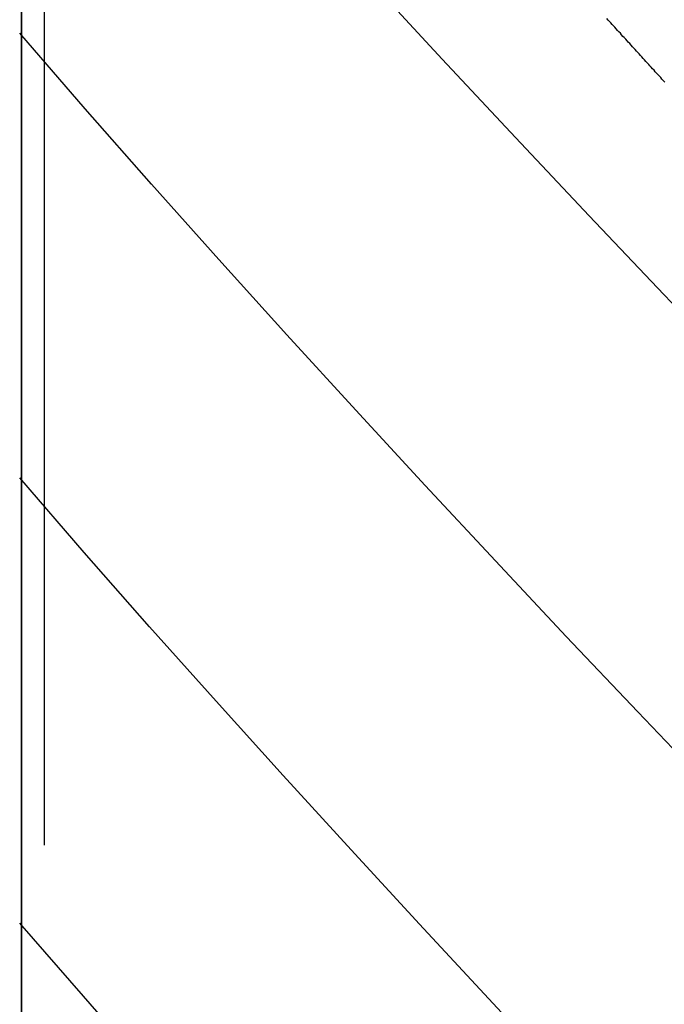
# Model space of a CAD drawing. Extents: x 2 to 87, y -108 to 11.
# Tile 47 of 210: x 21.72 to 21.925, y -78.258 to -77.945. Entities that reach past the tile are written whole.
import ezdxf

# ---------------------------------------------------------------- set-up
doc = ezdxf.new("R2010")
doc.units = 0
doc.header["$MEASUREMENT"] = 0
doc.linetypes.add('DASHDOT', pattern=[1, 0.5, -0.25, 0, -0.25])
doc.layers.add('12', color=7, linetype='CONTINUOUS')
doc.layers.add('5', color=7, linetype='CONTINUOUS')

msp = doc.modelspace()

# ---------------------------------------------------------------- linework, layer by layer
at = {"layer": '12', "color": 62, "linetype": 'Continuous'}
for p, q in [((21.7204, -77.7338), (21.7204, -78.7592)), ((21.7204, -78.7465), (21.7204, -77.7465)), ((21.8541, -77.9575), (21.831, -77.9326)), ((21.7406, -77.9733), (21.7198, -77.9493)), ((21.8774, -77.9825), (21.8541, -77.9575)), ((21.7617, -77.9973), (21.7406, -77.9733)), ((21.9008, -78.0074), (21.8774, -77.9825)), ((21.7831, -78.0212), (21.7617, -77.9973)), ((21.9245, -78.0324), (21.9008, -78.0074)), ((21.8047, -78.0452), (21.7831, -78.0212)), ((21.9484, -78.0573), (21.9245, -78.0324)), ((21.8266, -78.0692), (21.8047, -78.0452)), ((21.8487, -78.0931), (21.8266, -78.0692)), ((21.7403, -78.1144), (21.7198, -78.0907)), ((21.871, -78.1171), (21.8487, -78.0931)), ((21.7611, -78.138), (21.7403, -78.1144)), ((21.8935, -78.1411), (21.871, -78.1171)), ((21.7822, -78.1617), (21.7611, -78.138)), ((21.9162, -78.1651), (21.8935, -78.1411)), ((21.8035, -78.1853), (21.7822, -78.1617)), ((21.9391, -78.189), (21.9162, -78.1651)), ((21.8251, -78.2089), (21.8035, -78.1853)), ((21.8469, -78.2326), (21.8251, -78.2089)), ((21.7401, -78.2555), (21.7198, -78.2322)), ((21.8688, -78.2562), (21.8469, -78.2326)), ((21.7606, -78.2789), (21.7401, -78.2555)), ((21.891, -78.2799), (21.8688, -78.2562))]:
    msp.add_line(p, q, dxfattribs=at)
msp.add_lwpolyline([(21.9248, -77.9649), (21.9244, -77.9644), (21.9239, -77.9639), (21.9235, -77.9634), (21.9231, -77.963), (21.9227, -77.9625), (21.9222, -77.962), (21.9218, -77.9616), (21.9214, -77.9611), (21.9209, -77.9606), (21.9205, -77.9601), (21.9201, -77.9597), (21.9197, -77.9592), (21.9192, -77.9587), (21.9188, -77.9583), (21.9184, -77.9578), (21.9179, -77.9573), (21.9175, -77.9568), (21.9171, -77.9564), (21.9167, -77.9559), (21.9162, -77.9554), (21.9158, -77.955), (21.9154, -77.9545), (21.9149, -77.954), (21.9145, -77.9536), (21.9141, -77.9531), (21.9137, -77.9526), (21.9132, -77.9521), (21.9128, -77.9517), (21.9124, -77.9512), (21.9119, -77.9507), (21.9115, -77.9503), (21.9111, -77.9498), (21.9107, -77.9493), (21.9102, -77.9489), (21.9098, -77.9484), (21.9094, -77.9479), (21.9089, -77.9474), (21.9085, -77.947), (21.9081, -77.9465), (21.9077, -77.946), (21.9072, -77.9456), (21.9068, -77.9451), (21.9064, -77.9446)], dxfattribs=at)
at = {"layer": '5', "color": 7, "linetype": 'DASHDOT'}
msp.add_line((21.7276, -7.3075), (21.7276, -96.5075), dxfattribs=at)

doc.saveas('drawing.dxf')
